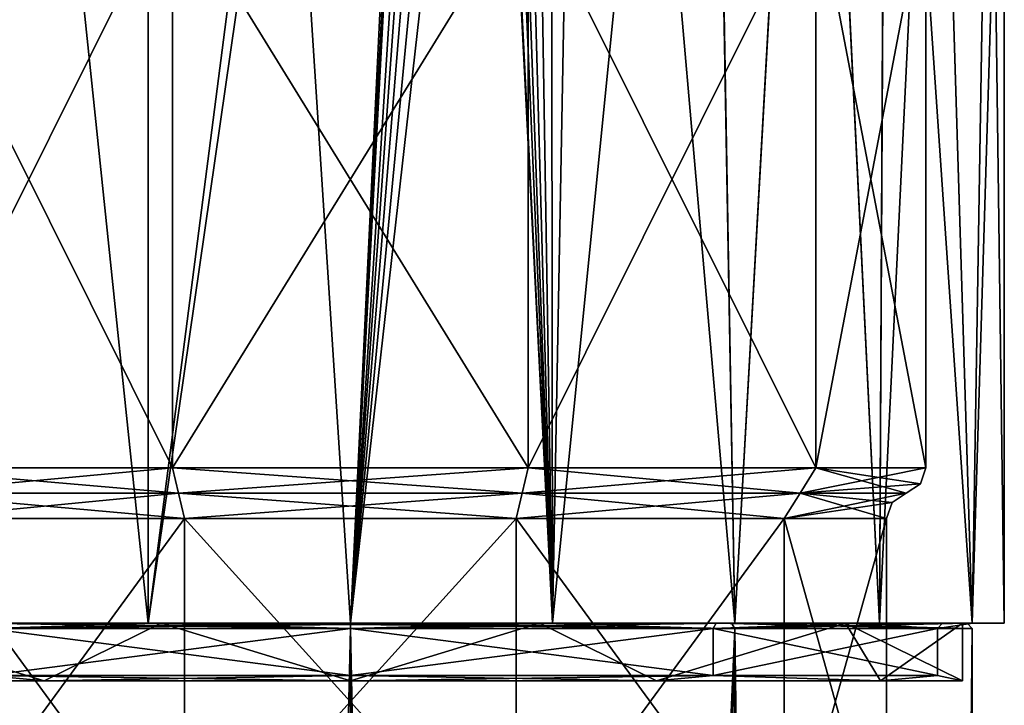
# Model space of a CAD drawing. Header units: millimetres. Extents: x -94 to 254, y 0 to 980.
# Tile 31 of 256: x -13 to 25, y 733 to 759. Entities that reach past the tile are written whole.
import ezdxf

# ---------------------------------------------------------------- set-up
doc = ezdxf.new("R2010")
doc.units = ezdxf.units.MM
doc.header["$LTSCALE"] = 65.185185
for name, color, linetype in [('10', 7, 'CONTINUOUS'), ('147', 7, 'CONTINUOUS'), ('148', 7, 'CONTINUOUS'), ('191', 7, 'CONTINUOUS'), ('192', 7, 'CONTINUOUS'), ('21', 7, 'CONTINUOUS'), ('315', 7, 'CONTINUOUS'), ('316', 7, 'CONTINUOUS'), ('327', 7, 'CONTINUOUS'), ('328', 7, 'CONTINUOUS'), ('5360', 7, 'CONTINUOUS'), ('5361', 7, 'CONTINUOUS'), ('5362', 7, 'CONTINUOUS'), ('5363', 7, 'CONTINUOUS'), ('5364', 7, 'CONTINUOUS'), ('5365', 7, 'CONTINUOUS'), ('5366', 7, 'CONTINUOUS'), ('5367', 7, 'CONTINUOUS'), ('5368', 7, 'CONTINUOUS'), ('76', 7, 'CONTINUOUS'), ('77', 7, 'CONTINUOUS'), ('89', 7, 'CONTINUOUS'), ('9', 7, 'CONTINUOUS'), ('90', 7, 'CONTINUOUS')]:
    doc.layers.add(name, color=color, linetype=linetype)

msp = doc.modelspace()

# ---------------------------------------------------------------- linework, layer by layer
at = {"layer": '10', "color": 7, "linetype": 'CONTINUOUS', "true_color": 0xe0f2ff}
for points in [[(-16.585, 740, 12.05), (-6.335, 740, 19.497), (-16.585, 726, 12.05), (-16.585, 740, 12.05)], [(-16.585, 726, 12.05), (-6.335, 740, 19.497), (-6.335, 726, 19.497), (-16.585, 726, 12.05)], [(-6.335, 740, 19.497), (6.335, 740, 19.497), (-6.335, 726, 19.497), (-6.335, 740, 19.497)], [(-6.335, 726, 19.497), (6.335, 740, 19.497), (6.335, 726, 19.497), (-6.335, 726, 19.497)], [(6.335, 740, 19.497), (16.585, 740, 12.05), (6.335, 726, 19.497), (6.335, 740, 19.497)], [(6.335, 726, 19.497), (16.585, 740, 12.05), (16.585, 726, 12.05), (6.335, 726, 19.497)], [(20.5, 740), (20.5, 726), (16.585, 726, 12.05), (20.5, 740)], [(16.585, 740, 12.05), (20.5, 740), (16.585, 726, 12.05), (16.585, 740, 12.05)]]:
    msp.add_3dface(points, dxfattribs=at)
at = {"layer": '147', "color": 7, "linetype": 'CONTINUOUS', "true_color": 0xe0f2ff}
for points in [[(-6.798, 741.936, -20.923), (-17.798, 741.936, -12.931), (-6.567, 740.968, -20.21), (-6.798, 741.936, -20.923)], [(-17.798, 741.936, -12.931), (-17.192, 740.968, -12.49), (-6.567, 740.968, -20.21), (-17.798, 741.936, -12.931)], [(6.798, 741.936, -20.923), (-6.798, 741.936, -20.923), (6.567, 740.968, -20.21), (6.798, 741.936, -20.923)], [(-6.798, 741.936, -20.923), (-6.567, 740.968, -20.21), (6.567, 740.968, -20.21), (-6.798, 741.936, -20.923)], [(6.798, 741.936, -20.923), (6.567, 740.968, -20.21), (17.192, 740.968, -12.49), (6.798, 741.936, -20.923)], [(17.798, 741.936, -12.931), (6.798, 741.936, -20.923), (17.192, 740.968, -12.49), (17.798, 741.936, -12.931)], [(21.25, 740.968, 0), (17.798, 741.936, -12.931), (17.192, 740.968, -12.49), (21.25, 740.968, 0)], [(22, 741.936), (17.798, 741.936, -12.931), (21.791, 741.324, 0), (22, 741.936)], [(17.798, 741.936, -12.931), (21.25, 740.968, 0), (21.791, 741.324, 0), (17.798, 741.936, -12.931)]]:
    msp.add_3dface(points, dxfattribs=at)
at = {"layer": '148', "color": 7, "linetype": 'CONTINUOUS', "true_color": 0xe0f2ff}
for points in [[(-17.798, 741.936, 12.931), (-6.798, 741.936, 20.923), (-17.192, 740.968, 12.49), (-17.798, 741.936, 12.931)], [(-6.798, 741.936, 20.923), (-6.567, 740.968, 20.21), (-17.192, 740.968, 12.49), (-6.798, 741.936, 20.923)], [(-6.798, 741.936, 20.923), (6.798, 741.936, 20.923), (-6.567, 740.968, 20.21), (-6.798, 741.936, 20.923)], [(6.798, 741.936, 20.923), (6.567, 740.968, 20.21), (-6.567, 740.968, 20.21), (6.798, 741.936, 20.923)], [(6.798, 741.936, 20.923), (17.798, 741.936, 12.931), (6.567, 740.968, 20.21), (6.798, 741.936, 20.923)], [(17.798, 741.936, 12.931), (17.192, 740.968, 12.49), (6.567, 740.968, 20.21), (17.798, 741.936, 12.931)], [(17.798, 741.936, 12.931), (22, 741.936), (17.192, 740.968, 12.49), (17.798, 741.936, 12.931)], [(17.192, 740.968, 12.49), (22, 741.936), (21.791, 741.324, 0), (17.192, 740.968, 12.49)], [(21.25, 740.968, 0), (17.192, 740.968, 12.49), (21.791, 741.324, 0), (21.25, 740.968, 0)]]:
    msp.add_3dface(points, dxfattribs=at)
at = {"layer": '191', "color": 7, "linetype": 'CONTINUOUS', "true_color": 0xe0f2ff}
for points in [[(-14.694, 736, 20.226), (-7.726, 736, 23.776), (-20.226, 855.675, 14.694), (-14.694, 736, 20.226)], [(-7.726, 736, 23.776), (-7.726, 855.675, 23.776), (-20.226, 855.675, 14.694), (-7.726, 736, 23.776)], [(-7.726, 736, 23.776), (0, 736, 25), (-7.726, 855.675, 23.776), (-7.726, 736, 23.776)], [(-7.726, 855.675, 23.776), (0, 736, 25), (3.875, 811.747, 24.698), (-7.726, 855.675, 23.776)], [(0, 736, 25), (7.726, 736, 23.776), (3.875, 811.747, 24.698), (0, 736, 25)], [(3.875, 811.747, 24.698), (7.726, 736, 23.776), (4.005, 810.491, 24.677), (3.875, 811.747, 24.698)], [(4.005, 810.491, 24.677), (7.726, 736, 23.776), (4.642, 808.573, 24.565), (4.005, 810.491, 24.677)], [(4.642, 808.573, 24.565), (7.726, 736, 23.776), (5.127, 807.583, 24.469), (4.642, 808.573, 24.565)], [(5.127, 807.583, 24.469), (7.726, 736, 23.776), (5.776, 806.443, 24.324), (5.127, 807.583, 24.469)], [(5.776, 806.443, 24.324), (7.726, 736, 23.776), (6.61, 805.132, 24.11), (5.776, 806.443, 24.324)], [(6.61, 805.132, 24.11), (7.726, 736, 23.776), (7.655, 803.622, 23.799), (6.61, 805.132, 24.11)], [(7.655, 803.622, 23.799), (7.726, 736, 23.776), (8.949, 801.875, 23.343), (7.655, 803.622, 23.799)], [(7.726, 736, 23.776), (14.694, 736, 20.226), (8.949, 801.875, 23.343), (7.726, 736, 23.776)], [(8.949, 801.875, 23.343), (14.694, 736, 20.226), (13.666, 795.096, 20.934), (8.949, 801.875, 23.343)], [(13.666, 795.096, 20.934), (14.694, 736, 20.226), (17.661, 788.74, 17.694), (13.666, 795.096, 20.934)], [(14.694, 736, 20.226), (20.226, 736, 14.694), (17.661, 788.74, 17.694), (14.694, 736, 20.226)], [(17.661, 788.74, 17.694), (20.226, 736, 14.694), (20.487, 784.051, 14.328), (17.661, 788.74, 17.694)], [(20.226, 736, 14.694), (23.776, 736, 7.726), (20.487, 784.051, 14.328), (20.226, 736, 14.694)], [(20.487, 784.051, 14.328), (23.776, 736, 7.726), (22.4, 780.823, 11.102), (20.487, 784.051, 14.328)], [(22.4, 780.823, 11.102), (23.776, 736, 7.726), (24.447, 777.33, 5.23), (22.4, 780.823, 11.102)], [(23.776, 736, 7.726), (25, 736), (24.447, 777.33, 5.23), (23.776, 736, 7.726)], [(24.447, 777.33, 5.23), (25, 736), (25, 776.373), (24.447, 777.33, 5.23)]]:
    msp.add_3dface(points, dxfattribs=at)
at = {"layer": '192', "color": 7, "linetype": 'CONTINUOUS', "true_color": 0xe0f2ff}
for points in [[(-7.726, 855.675, -23.776), (-14.694, 736, -20.226), (-17.854, 767.026, -17.5), (-7.726, 855.675, -23.776)], [(-7.726, 736, -23.776), (-14.694, 736, -20.226), (-7.726, 855.675, -23.776), (-7.726, 736, -23.776)], [(-7.726, 736, -23.776), (-7.726, 855.675, -23.776), (7.726, 855.675, -23.776), (-7.726, 736, -23.776)], [(-7.726, 736, -23.776), (7.726, 855.675, -23.776), (3.875, 816.5, -24.698), (-7.726, 736, -23.776)], [(0, 736, -25), (-7.726, 736, -23.776), (3.875, 816.5, -24.698), (0, 736, -25)], [(3.875, 811.747, -24.698), (0, 736, -25), (3.875, 816.5, -24.698), (3.875, 811.747, -24.698)], [(4.004, 810.495, -24.677), (0, 736, -25), (3.875, 811.747, -24.698), (4.004, 810.495, -24.677)], [(4.642, 808.575, -24.565), (0, 736, -25), (4.004, 810.495, -24.677), (4.642, 808.575, -24.565)], [(5.127, 807.583, -24.469), (0, 736, -25), (4.642, 808.575, -24.565), (5.127, 807.583, -24.469)], [(5.777, 806.441, -24.323), (0, 736, -25), (5.127, 807.583, -24.469), (5.777, 806.441, -24.323)], [(6.611, 805.13, -24.11), (0, 736, -25), (5.777, 806.441, -24.323), (6.611, 805.13, -24.11)], [(7.656, 803.62, -23.799), (0, 736, -25), (6.611, 805.13, -24.11), (7.656, 803.62, -23.799)], [(7.726, 736, -23.776), (0, 736, -25), (7.656, 803.62, -23.799), (7.726, 736, -23.776)], [(8.949, 801.875, -23.343), (7.726, 736, -23.776), (7.656, 803.62, -23.799), (8.949, 801.875, -23.343)], [(13.646, 795.127, -20.947), (7.726, 736, -23.776), (8.949, 801.875, -23.343), (13.646, 795.127, -20.947)], [(14.694, 736, -20.226), (7.726, 736, -23.776), (13.646, 795.127, -20.947), (14.694, 736, -20.226)], [(17.644, 788.767, -17.711), (14.694, 736, -20.226), (13.646, 795.127, -20.947), (17.644, 788.767, -17.711)], [(20.226, 736, -14.694), (14.694, 736, -20.226), (17.644, 788.767, -17.711), (20.226, 736, -14.694)], [(20.475, 784.071, -14.345), (20.226, 736, -14.694), (17.644, 788.767, -17.711), (20.475, 784.071, -14.345)], [(22.391, 780.838, -11.119), (20.226, 736, -14.694), (20.475, 784.071, -14.345), (22.391, 780.838, -11.119)], [(23.776, 736, -7.726), (20.226, 736, -14.694), (22.391, 780.838, -11.119), (23.776, 736, -7.726)], [(24.444, 777.335, -5.244), (23.776, 736, -7.726), (22.391, 780.838, -11.119), (24.444, 777.335, -5.244)], [(25, 776.373), (23.776, 736, -7.726), (24.444, 777.335, -5.244), (25, 776.373)], [(25, 736), (23.776, 736, -7.726), (25, 776.373), (25, 736)]]:
    msp.add_3dface(points, dxfattribs=at)
at = {"layer": '21', "color": 7, "linetype": 'CONTINUOUS', "true_color": 0x0303ff}
for points in [[(-7.726, 736, 23.776), (-14.694, 736, 20.226), (0, 736, 24.8), (-7.726, 736, 23.776)], [(0, 736, 24.8), (-14.694, 736, 20.226), (-14.577, 736, 20.064), (0, 736, 24.8)], [(-14.694, 736, -20.226), (-7.726, 736, -23.776), (-14.577, 736, -20.064), (-14.694, 736, -20.226)], [(-7.726, 736, -23.776), (0, 736, -24.8), (-14.577, 736, -20.064), (-7.726, 736, -23.776)], [(0, 736, 25), (-7.726, 736, 23.776), (0, 736, 24.8), (0, 736, 25)], [(-7.726, 736, -23.776), (0, 736, -25), (0, 736, -24.8), (-7.726, 736, -23.776)], [(7.726, 736, 23.776), (0, 736, 25), (0, 736, 24.8), (7.726, 736, 23.776)], [(14.577, 736, 20.064), (7.726, 736, 23.776), (0, 736, 24.8), (14.577, 736, 20.064)], [(7.726, 736, -23.776), (14.694, 736, -20.226), (0, 736, -24.8), (7.726, 736, -23.776)], [(0, 736, -24.8), (14.694, 736, -20.226), (14.577, 736, -20.064), (0, 736, -24.8)], [(0, 736, -25), (7.726, 736, -23.776), (0, 736, -24.8), (0, 736, -25)], [(14.694, 736, 20.226), (7.726, 736, 23.776), (14.577, 736, 20.064), (14.694, 736, 20.226)], [(20.226, 736, 14.694), (14.694, 736, 20.226), (14.577, 736, 20.064), (20.226, 736, 14.694)], [(23.586, 736, 7.664), (20.226, 736, 14.694), (14.577, 736, 20.064), (23.586, 736, 7.664)], [(20.226, 736, -14.694), (23.776, 736, -7.726), (14.577, 736, -20.064), (20.226, 736, -14.694)], [(14.577, 736, -20.064), (23.776, 736, -7.726), (23.586, 736, -7.664), (14.577, 736, -20.064)], [(14.694, 736, -20.226), (20.226, 736, -14.694), (14.577, 736, -20.064), (14.694, 736, -20.226)], [(23.776, 736, 7.726), (20.226, 736, 14.694), (23.586, 736, 7.664), (23.776, 736, 7.726)], [(25, 736), (23.776, 736, 7.726), (23.586, 736, 7.664), (25, 736)], [(23.776, 736, -7.726), (25, 736), (23.586, 736, -7.664), (23.776, 736, -7.726)], [(23.586, 736, -7.664), (25, 736), (23.586, 736, 7.664), (23.586, 736, -7.664)]]:
    msp.add_3dface(points, dxfattribs=at)
at = {"layer": '315', "color": 7, "linetype": 'CONTINUOUS', "true_color": 0xe0f2ff}
for points in [[(0, 735.8, 25), (0, 386, 25), (14.695, 36.2, 20.225), (0, 735.8, 25)], [(14.695, 735.8, 20.225), (0, 735.8, 25), (14.695, 36.2, 20.225), (14.695, 735.8, 20.225)], [(0, 735.8, -25), (14.695, 735.8, -20.225), (0, 386, -25), (0, 735.8, -25)], [(0, 386, -25), (14.695, 735.8, -20.225), (0, 36.2, -25), (0, 386, -25)], [(0, 36.2, -25), (14.695, 735.8, -20.225), (14.695, 36.2, -20.225), (0, 36.2, -25)], [(23.776, 735.8, 7.725), (14.695, 735.8, 20.225), (23.776, 36.2, 7.725), (23.776, 735.8, 7.725)], [(23.776, 36.2, 7.725), (14.695, 735.8, 20.225), (14.695, 36.2, 20.225), (23.776, 36.2, 7.725)], [(14.695, 735.8, -20.225), (23.776, 735.8, -7.725), (14.695, 36.2, -20.225), (14.695, 735.8, -20.225)], [(14.695, 36.2, -20.225), (23.776, 735.8, -7.725), (23.776, 36.2, -7.725), (14.695, 36.2, -20.225)], [(23.776, 735.8, -7.725), (23.776, 735.8, 7.725), (23.776, 36.2, -7.725), (23.776, 735.8, -7.725)], [(23.776, 36.2, -7.725), (23.776, 735.8, 7.725), (23.776, 36.2, 7.725), (23.776, 36.2, -7.725)]]:
    msp.add_3dface(points, dxfattribs=at)
at = {"layer": '316', "color": 7, "linetype": 'CONTINUOUS', "true_color": 0xe0f2ff}
for points in [[(0, 36.2, 25), (0, 386, 25), (-14.695, 735.8, 20.225), (0, 36.2, 25)], [(0, 36.2, 25), (-14.695, 735.8, 20.225), (-14.695, 36.2, 20.225), (0, 36.2, 25)], [(0, 386, 25), (0, 735.8, 25), (-14.695, 735.8, 20.225), (0, 386, 25)], [(0, 735.8, -25), (0, 386, -25), (-14.695, 36.2, -20.225), (0, 735.8, -25)], [(-14.695, 735.8, -20.225), (0, 735.8, -25), (-14.695, 36.2, -20.225), (-14.695, 735.8, -20.225)]]:
    msp.add_3dface(points, dxfattribs=at)
at = {"layer": '327', "color": 7, "linetype": 'CONTINUOUS', "true_color": 0xe0f2ff}
for points in [[(0, 736, -24.8), (14.577, 736, -20.064), (0, 735.941, -24.941), (0, 736, -24.8)], [(14.577, 736, -20.064), (14.695, 735.8, -20.225), (0, 735.8, -25), (14.577, 736, -20.064)], [(14.577, 736, -20.064), (0, 735.8, -25), (0, 735.941, -24.941), (14.577, 736, -20.064)], [(14.577, 736, 20.064), (0, 736, 24.8), (14.695, 735.8, 20.225), (14.577, 736, 20.064)], [(14.695, 735.8, 20.225), (0, 736, 24.8), (0, 735.941, 24.941), (14.695, 735.8, 20.225)], [(0, 735.8, 25), (14.695, 735.8, 20.225), (0, 735.941, 24.941), (0, 735.8, 25)], [(14.577, 736, -20.064), (23.586, 736, -7.664), (14.695, 735.8, -20.225), (14.577, 736, -20.064)], [(23.586, 736, 7.664), (14.577, 736, 20.064), (23.776, 735.8, 7.725), (23.586, 736, 7.664)], [(14.577, 736, 20.064), (14.695, 735.8, 20.225), (23.776, 735.8, 7.725), (14.577, 736, 20.064)], [(23.586, 736, -7.664), (23.776, 735.8, -7.725), (14.695, 735.8, -20.225), (23.586, 736, -7.664)], [(23.586, 736, -7.664), (23.586, 736, 7.664), (23.776, 735.8, -7.725), (23.586, 736, -7.664)], [(23.586, 736, 7.664), (23.776, 735.8, 7.725), (23.776, 735.8, -7.725), (23.586, 736, 7.664)]]:
    msp.add_3dface(points, dxfattribs=at)
at = {"layer": '328', "color": 7, "linetype": 'CONTINUOUS', "true_color": 0xe0f2ff}
for points in [[(-14.577, 736, -20.064), (0, 736, -24.8), (-14.695, 735.8, -20.225), (-14.577, 736, -20.064)], [(-14.695, 735.8, -20.225), (0, 736, -24.8), (0, 735.941, -24.941), (-14.695, 735.8, -20.225)], [(0, 735.8, 25), (-14.577, 736, 20.064), (-14.695, 735.8, 20.225), (0, 735.8, 25)], [(0, 735.8, -25), (-14.695, 735.8, -20.225), (0, 735.941, -24.941), (0, 735.8, -25)], [(0, 736, 24.8), (-14.577, 736, 20.064), (0, 735.941, 24.941), (0, 736, 24.8)], [(-14.577, 736, 20.064), (0, 735.8, 25), (0, 735.941, 24.941), (-14.577, 736, 20.064)]]:
    msp.add_3dface(points, dxfattribs=at)
at = {"layer": '5360', "color": 7, "linetype": 'CONTINUOUS', "true_color": 0x0303ff}
for points in [[(-20.265, 733.8, 11.7), (-11.7, 733.8, 20.265), (-18.931, 736, 13.754), (-20.265, 733.8, 11.7)], [(-18.931, 736, 13.754), (-11.7, 733.8, 20.265), (-7.231, 736, 22.255), (-18.931, 736, 13.754)], [(-11.7, 733.8, 20.265), (0, 733.8, 23.4), (-7.231, 736, 22.255), (-11.7, 733.8, 20.265)], [(-7.231, 736, 22.255), (0, 733.8, 23.4), (7.231, 736, 22.255), (-7.231, 736, 22.255)], [(7.231, 736, 22.255), (0, 733.8, 23.4), (11.7, 733.8, 20.265), (7.231, 736, 22.255)], [(18.931, 736, 13.754), (7.231, 736, 22.255), (11.7, 733.8, 20.265), (18.931, 736, 13.754)], [(20.265, 733.8, 11.7), (18.931, 736, 13.754), (11.7, 733.8, 20.265), (20.265, 733.8, 11.7)], [(23.4, 736), (18.931, 736, 13.754), (23.4, 733.8), (23.4, 736)], [(23.4, 733.8), (18.931, 736, 13.754), (20.265, 733.8, 11.7), (23.4, 733.8)]]:
    msp.add_3dface(points, dxfattribs=at)
at = {"layer": '5361', "color": 7, "linetype": 'CONTINUOUS', "true_color": 0x0303ff}
for points in [[(-20.265, 733.8, -11.7), (-18.931, 736, -13.754), (-11.7, 733.8, -20.265), (-20.265, 733.8, -11.7)], [(-18.931, 736, -13.754), (-7.231, 736, -22.255), (-11.7, 733.8, -20.265), (-18.931, 736, -13.754)], [(-11.7, 733.8, -20.265), (-7.231, 736, -22.255), (0, 733.8, -23.4), (-11.7, 733.8, -20.265)], [(-7.231, 736, -22.255), (7.231, 736, -22.255), (0, 733.8, -23.4), (-7.231, 736, -22.255)], [(0, 733.8, -23.4), (7.231, 736, -22.255), (11.7, 733.8, -20.265), (0, 733.8, -23.4)], [(7.231, 736, -22.255), (18.931, 736, -13.754), (11.7, 733.8, -20.265), (7.231, 736, -22.255)], [(11.7, 733.8, -20.265), (18.931, 736, -13.754), (20.265, 733.8, -11.7), (11.7, 733.8, -20.265)], [(18.931, 736, -13.754), (23.4, 736), (20.265, 733.8, -11.7), (18.931, 736, -13.754)], [(23.4, 736), (23.4, 733.8), (20.265, 733.8, -11.7), (23.4, 736)]]:
    msp.add_3dface(points, dxfattribs=at)
at = {"layer": '5362', "color": 7, "linetype": 'CONTINUOUS', "true_color": 0xe0f2ff}
for points in [[(0, 734, 23.6), (0, 735.8, 23.6), (13.872, 735.8, 19.093), (0, 734, 23.6)], [(13.872, 734, 19.093), (0, 734, 23.6), (13.872, 735.8, 19.093), (13.872, 734, 19.093)], [(0, 734, -23.6), (13.872, 734, -19.093), (0, 735.8, -23.6), (0, 734, -23.6)], [(0, 735.8, -23.6), (13.872, 734, -19.093), (13.872, 735.8, -19.093), (0, 735.8, -23.6)], [(22.445, 734, 7.293), (13.872, 734, 19.093), (22.445, 735.8, 7.293), (22.445, 734, 7.293)], [(22.445, 735.8, 7.293), (13.872, 734, 19.093), (13.872, 735.8, 19.093), (22.445, 735.8, 7.293)], [(13.872, 734, -19.093), (22.445, 734, -7.293), (13.872, 735.8, -19.093), (13.872, 734, -19.093)], [(13.872, 735.8, -19.093), (22.445, 734, -7.293), (22.445, 735.8, -7.293), (13.872, 735.8, -19.093)], [(22.445, 734, -7.293), (22.445, 734, 7.293), (22.445, 735.8, -7.293), (22.445, 734, -7.293)], [(22.445, 735.8, -7.293), (22.445, 734, 7.293), (22.445, 735.8, 7.293), (22.445, 735.8, -7.293)]]:
    msp.add_3dface(points, dxfattribs=at)
at = {"layer": '5363', "color": 7, "linetype": 'CONTINUOUS', "true_color": 0xe0f2ff}
for points in [[(11.7, 733.8, 20.265), (0, 733.8, 23.4), (13.872, 734, 19.093), (11.7, 733.8, 20.265)], [(0, 733.8, 23.4), (0, 734, 23.6), (13.872, 734, 19.093), (0, 733.8, 23.4)], [(0, 733.8, -23.4), (11.7, 733.8, -20.265), (0, 734, -23.6), (0, 733.8, -23.4)], [(11.7, 733.8, -20.265), (13.872, 734, -19.093), (0, 734, -23.6), (11.7, 733.8, -20.265)], [(20.265, 733.8, 11.7), (11.7, 733.8, 20.265), (13.872, 734, 19.093), (20.265, 733.8, 11.7)], [(11.7, 733.8, -20.265), (20.265, 733.8, -11.7), (13.872, 734, -19.093), (11.7, 733.8, -20.265)], [(20.265, 733.8, 11.7), (13.872, 734, 19.093), (22.445, 734, 7.293), (20.265, 733.8, 11.7)], [(20.265, 733.8, -11.7), (22.445, 734, -7.293), (13.872, 734, -19.093), (20.265, 733.8, -11.7)], [(23.4, 733.8), (20.265, 733.8, 11.7), (22.445, 734, 7.293), (23.4, 733.8)], [(20.265, 733.8, -11.7), (23.4, 733.8), (22.445, 734, -7.293), (20.265, 733.8, -11.7)], [(23.4, 733.8), (22.445, 734, 7.293), (22.445, 734, -7.293), (23.4, 733.8)]]:
    msp.add_3dface(points, dxfattribs=at)
at = {"layer": '5364', "color": 7, "linetype": 'CONTINUOUS', "true_color": 0xe0f2ff}
for points in [[(0, 735.8, 23.6), (0, 734, 23.6), (-13.872, 734, 19.093), (0, 735.8, 23.6)], [(0, 735.8, 23.6), (-13.872, 734, 19.093), (-13.872, 735.8, 19.093), (0, 735.8, 23.6)], [(0, 734, -23.6), (0, 735.8, -23.6), (-13.872, 735.8, -19.093), (0, 734, -23.6)], [(-13.872, 734, -19.093), (0, 734, -23.6), (-13.872, 735.8, -19.093), (-13.872, 734, -19.093)]]:
    msp.add_3dface(points, dxfattribs=at)
at = {"layer": '5365', "color": 7, "linetype": 'CONTINUOUS', "true_color": 0xe0f2ff}
for points in [[(-11.7, 733.8, 20.265), (-20.265, 733.8, 11.7), (-13.872, 734, 19.093), (-11.7, 733.8, 20.265)], [(-20.265, 733.8, -11.7), (-11.7, 733.8, -20.265), (-13.872, 734, -19.093), (-20.265, 733.8, -11.7)], [(0, 734, 23.6), (-11.7, 733.8, 20.265), (-13.872, 734, 19.093), (0, 734, 23.6)], [(-11.7, 733.8, -20.265), (0, 733.8, -23.4), (-13.872, 734, -19.093), (-11.7, 733.8, -20.265)], [(0, 733.8, -23.4), (0, 734, -23.6), (-13.872, 734, -19.093), (0, 733.8, -23.4)], [(0, 733.8, 23.4), (-11.7, 733.8, 20.265), (0, 734, 23.6), (0, 733.8, 23.4)]]:
    msp.add_3dface(points, dxfattribs=at)
at = {"layer": '5366', "color": 7, "linetype": 'CONTINUOUS', "true_color": 0xe0f2ff}
for points in [[(13.872, 735.8, 19.093), (0, 735.8, 23.6), (13.989, 736, 19.255), (13.872, 735.8, 19.093)], [(13.989, 736, 19.255), (0, 735.8, 23.6), (7.355, 736, 22.635), (13.989, 736, 19.255)], [(7.355, 736, 22.635), (0, 735.8, 23.6), (0, 735.941, 23.659), (7.355, 736, 22.635)], [(0, 736, -23.8), (13.872, 735.8, -19.093), (7.355, 736, -22.635), (0, 736, -23.8)], [(13.872, 735.8, -19.093), (0, 736, -23.8), (0, 735.941, -23.659), (13.872, 735.8, -19.093)], [(0, 736, 23.8), (7.355, 736, 22.635), (0, 735.941, 23.659), (0, 736, 23.8)], [(0, 735.8, -23.6), (13.872, 735.8, -19.093), (0, 735.941, -23.659), (0, 735.8, -23.6)], [(7.355, 736, -22.635), (13.872, 735.8, -19.093), (13.989, 736, -19.255), (7.355, 736, -22.635)], [(13.872, 735.8, -19.093), (22.445, 735.8, -7.293), (13.989, 736, -19.255), (13.872, 735.8, -19.093)], [(22.445, 735.8, 7.293), (13.872, 735.8, 19.093), (22.635, 736, 7.355), (22.445, 735.8, 7.293)], [(22.635, 736, 7.355), (13.872, 735.8, 19.093), (19.255, 736, 13.989), (22.635, 736, 7.355)], [(19.255, 736, 13.989), (13.872, 735.8, 19.093), (13.989, 736, 19.255), (19.255, 736, 13.989)], [(13.989, 736, -19.255), (22.445, 735.8, -7.293), (19.255, 736, -13.989), (13.989, 736, -19.255)], [(19.255, 736, -13.989), (22.445, 735.8, -7.293), (22.635, 736, -7.355), (19.255, 736, -13.989)], [(22.445, 735.8, -7.293), (22.445, 735.8, 7.293), (22.635, 736, -7.355), (22.445, 735.8, -7.293)], [(22.635, 736, -7.355), (22.445, 735.8, 7.293), (23.8, 736), (22.635, 736, -7.355)], [(23.8, 736), (22.445, 735.8, 7.293), (22.635, 736, 7.355), (23.8, 736)]]:
    msp.add_3dface(points, dxfattribs=at)
at = {"layer": '5367', "color": 7, "linetype": 'CONTINUOUS', "true_color": 0xe0f2ff}
for points in [[(-13.872, 735.8, -19.093), (0, 735.8, -23.6), (-13.989, 736, -19.255), (-13.872, 735.8, -19.093)], [(-13.989, 736, -19.255), (0, 735.8, -23.6), (-7.355, 736, -22.635), (-13.989, 736, -19.255)], [(-7.355, 736, 22.635), (-13.872, 735.8, 19.093), (-13.989, 736, 19.255), (-7.355, 736, 22.635)], [(-13.872, 735.8, 19.093), (0, 736, 23.8), (0, 735.941, 23.659), (-13.872, 735.8, 19.093)], [(0, 736, 23.8), (-13.872, 735.8, 19.093), (-7.355, 736, 22.635), (0, 736, 23.8)], [(0, 735.8, 23.6), (-13.872, 735.8, 19.093), (0, 735.941, 23.659), (0, 735.8, 23.6)], [(0, 735.8, -23.6), (0, 735.941, -23.659), (-7.355, 736, -22.635), (0, 735.8, -23.6)], [(0, 735.941, -23.659), (0, 736, -23.8), (-7.355, 736, -22.635), (0, 735.941, -23.659)]]:
    msp.add_3dface(points, dxfattribs=at)
at = {"layer": '5368', "color": 7, "linetype": 'CONTINUOUS', "true_color": 0xe0f2ff}
for points in [[(-18.931, 736, 13.754), (-7.231, 736, 22.255), (-19.255, 736, 13.989), (-18.931, 736, 13.754)], [(-7.231, 736, 22.255), (-13.989, 736, 19.255), (-19.255, 736, 13.989), (-7.231, 736, 22.255)], [(-7.231, 736, -22.255), (-18.931, 736, -13.754), (-13.989, 736, -19.255), (-7.231, 736, -22.255)], [(-7.231, 736, 22.255), (-7.355, 736, 22.635), (-13.989, 736, 19.255), (-7.231, 736, 22.255)], [(-7.231, 736, -22.255), (-13.989, 736, -19.255), (-7.355, 736, -22.635), (-7.231, 736, -22.255)], [(-7.231, 736, 22.255), (7.355, 736, 22.635), (-7.355, 736, 22.635), (-7.231, 736, 22.255)], [(7.231, 736, -22.255), (-7.231, 736, -22.255), (-7.355, 736, -22.635), (7.231, 736, -22.255)], [(7.355, 736, -22.635), (7.231, 736, -22.255), (-7.355, 736, -22.635), (7.355, 736, -22.635)], [(0, 736, -23.8), (7.355, 736, -22.635), (-7.355, 736, -22.635), (0, 736, -23.8)], [(7.355, 736, 22.635), (0, 736, 23.8), (-7.355, 736, 22.635), (7.355, 736, 22.635)], [(-7.231, 736, 22.255), (7.231, 736, 22.255), (7.355, 736, 22.635), (-7.231, 736, 22.255)], [(7.231, 736, 22.255), (18.931, 736, 13.754), (13.989, 736, 19.255), (7.231, 736, 22.255)], [(7.231, 736, 22.255), (13.989, 736, 19.255), (7.355, 736, 22.635), (7.231, 736, 22.255)], [(18.931, 736, -13.754), (7.231, 736, -22.255), (19.255, 736, -13.989), (18.931, 736, -13.754)], [(7.231, 736, -22.255), (7.355, 736, -22.635), (13.989, 736, -19.255), (7.231, 736, -22.255)], [(7.231, 736, -22.255), (13.989, 736, -19.255), (19.255, 736, -13.989), (7.231, 736, -22.255)], [(18.931, 736, 13.754), (19.255, 736, 13.989), (13.989, 736, 19.255), (18.931, 736, 13.754)], [(18.931, 736, 13.754), (23.4, 736), (22.635, 736, 7.355), (18.931, 736, 13.754)], [(18.931, 736, 13.754), (22.635, 736, 7.355), (19.255, 736, 13.989), (18.931, 736, 13.754)], [(23.4, 736), (18.931, 736, -13.754), (23.8, 736), (23.4, 736)], [(18.931, 736, -13.754), (19.255, 736, -13.989), (22.635, 736, -7.355), (18.931, 736, -13.754)], [(18.931, 736, -13.754), (22.635, 736, -7.355), (23.8, 736), (18.931, 736, -13.754)], [(23.4, 736), (23.8, 736), (22.635, 736, 7.355), (23.4, 736)]]:
    msp.add_3dface(points, dxfattribs=at)
at = {"layer": '76', "color": 7, "linetype": 'CONTINUOUS', "true_color": 0xe0f2ff}
for points in [[(-17.798, 741.936, -12.931), (-6.798, 741.936, -20.923), (-17.798, 764, -12.931), (-17.798, 741.936, -12.931)], [(-17.798, 764, -12.931), (-6.798, 741.936, -20.923), (-6.798, 764, -20.923), (-17.798, 764, -12.931)], [(-6.798, 741.936, -20.923), (6.798, 741.936, -20.923), (-6.798, 764, -20.923), (-6.798, 741.936, -20.923)], [(-6.798, 764, -20.923), (6.798, 741.936, -20.923), (6.798, 764, -20.923), (-6.798, 764, -20.923)], [(6.798, 741.936, -20.923), (17.798, 741.936, -12.931), (6.798, 764, -20.923), (6.798, 741.936, -20.923)], [(6.798, 764, -20.923), (17.798, 741.936, -12.931), (17.798, 764, -12.931), (6.798, 764, -20.923)], [(22, 741.936), (22, 764), (17.798, 764, -12.931), (22, 741.936)], [(17.798, 741.936, -12.931), (22, 741.936), (17.798, 764, -12.931), (17.798, 741.936, -12.931)]]:
    msp.add_3dface(points, dxfattribs=at)
at = {"layer": '77', "color": 7, "linetype": 'CONTINUOUS', "true_color": 0xe0f2ff}
for points in [[(-17.798, 764, 12.931), (-6.798, 764, 20.923), (-17.798, 741.936, 12.931), (-17.798, 764, 12.931)], [(-17.798, 741.936, 12.931), (-6.798, 764, 20.923), (-6.798, 741.936, 20.923), (-17.798, 741.936, 12.931)], [(-6.798, 764, 20.923), (6.798, 764, 20.923), (-6.798, 741.936, 20.923), (-6.798, 764, 20.923)], [(-6.798, 741.936, 20.923), (6.798, 764, 20.923), (6.798, 741.936, 20.923), (-6.798, 741.936, 20.923)], [(6.798, 764, 20.923), (17.798, 764, 12.931), (6.798, 741.936, 20.923), (6.798, 764, 20.923)], [(6.798, 741.936, 20.923), (17.798, 764, 12.931), (17.798, 741.936, 12.931), (6.798, 741.936, 20.923)], [(22, 764), (22, 741.936), (17.798, 741.936, 12.931), (22, 764)], [(17.798, 764, 12.931), (22, 764), (17.798, 741.936, 12.931), (17.798, 764, 12.931)]]:
    msp.add_3dface(points, dxfattribs=at)
at = {"layer": '89', "color": 7, "linetype": 'CONTINUOUS', "true_color": 0xe0f2ff}
for points in [[(-6.567, 740.968, 20.21), (-16.585, 740, 12.05), (-17.192, 740.968, 12.49), (-6.567, 740.968, 20.21)], [(-6.335, 740, 19.497), (-16.585, 740, 12.05), (-6.567, 740.968, 20.21), (-6.335, 740, 19.497)], [(6.567, 740.968, 20.21), (-6.335, 740, 19.497), (-6.567, 740.968, 20.21), (6.567, 740.968, 20.21)], [(6.335, 740, 19.497), (-6.335, 740, 19.497), (6.567, 740.968, 20.21), (6.335, 740, 19.497)], [(16.585, 740, 12.05), (6.335, 740, 19.497), (17.192, 740.968, 12.49), (16.585, 740, 12.05)], [(17.192, 740.968, 12.49), (6.335, 740, 19.497), (6.567, 740.968, 20.21), (17.192, 740.968, 12.49)], [(20.709, 740.612, 0), (16.585, 740, 12.05), (21.25, 740.968, 0), (20.709, 740.612, 0)], [(21.25, 740.968, 0), (16.585, 740, 12.05), (17.192, 740.968, 12.49), (21.25, 740.968, 0)], [(20.5, 740), (16.585, 740, 12.05), (20.709, 740.612, 0), (20.5, 740)]]:
    msp.add_3dface(points, dxfattribs=at)
at = {"layer": '9', "color": 7, "linetype": 'CONTINUOUS', "true_color": 0xe0f2ff}
for points in [[(-6.335, 740, -19.497), (-16.585, 740, -12.05), (-6.335, 726, -19.497), (-6.335, 740, -19.497)], [(-6.335, 726, -19.497), (-16.585, 740, -12.05), (-16.585, 726, -12.05), (-6.335, 726, -19.497)], [(6.335, 740, -19.497), (-6.335, 740, -19.497), (6.335, 726, -19.497), (6.335, 740, -19.497)], [(6.335, 726, -19.497), (-6.335, 740, -19.497), (-6.335, 726, -19.497), (6.335, 726, -19.497)], [(16.585, 740, -12.05), (6.335, 740, -19.497), (16.585, 726, -12.05), (16.585, 740, -12.05)], [(16.585, 726, -12.05), (6.335, 740, -19.497), (6.335, 726, -19.497), (16.585, 726, -12.05)], [(20.5, 740), (16.585, 740, -12.05), (20.5, 726), (20.5, 740)], [(20.5, 726), (16.585, 740, -12.05), (16.585, 726, -12.05), (20.5, 726)]]:
    msp.add_3dface(points, dxfattribs=at)
at = {"layer": '90', "color": 7, "linetype": 'CONTINUOUS', "true_color": 0xe0f2ff}
for points in [[(-16.585, 740, -12.05), (-6.335, 740, -19.497), (-17.192, 740.968, -12.49), (-16.585, 740, -12.05)], [(-17.192, 740.968, -12.49), (-6.335, 740, -19.497), (-6.567, 740.968, -20.21), (-17.192, 740.968, -12.49)], [(-6.335, 740, -19.497), (6.335, 740, -19.497), (-6.567, 740.968, -20.21), (-6.335, 740, -19.497)], [(-6.567, 740.968, -20.21), (6.335, 740, -19.497), (6.567, 740.968, -20.21), (-6.567, 740.968, -20.21)], [(6.335, 740, -19.497), (16.585, 740, -12.05), (6.567, 740.968, -20.21), (6.335, 740, -19.497)], [(6.567, 740.968, -20.21), (16.585, 740, -12.05), (17.192, 740.968, -12.49), (6.567, 740.968, -20.21)], [(16.585, 740, -12.05), (20.5, 740), (17.192, 740.968, -12.49), (16.585, 740, -12.05)], [(20.5, 740), (20.709, 740.612, 0), (17.192, 740.968, -12.49), (20.5, 740)], [(20.709, 740.612, 0), (21.25, 740.968, 0), (17.192, 740.968, -12.49), (20.709, 740.612, 0)]]:
    msp.add_3dface(points, dxfattribs=at)

doc.saveas('drawing.dxf')
